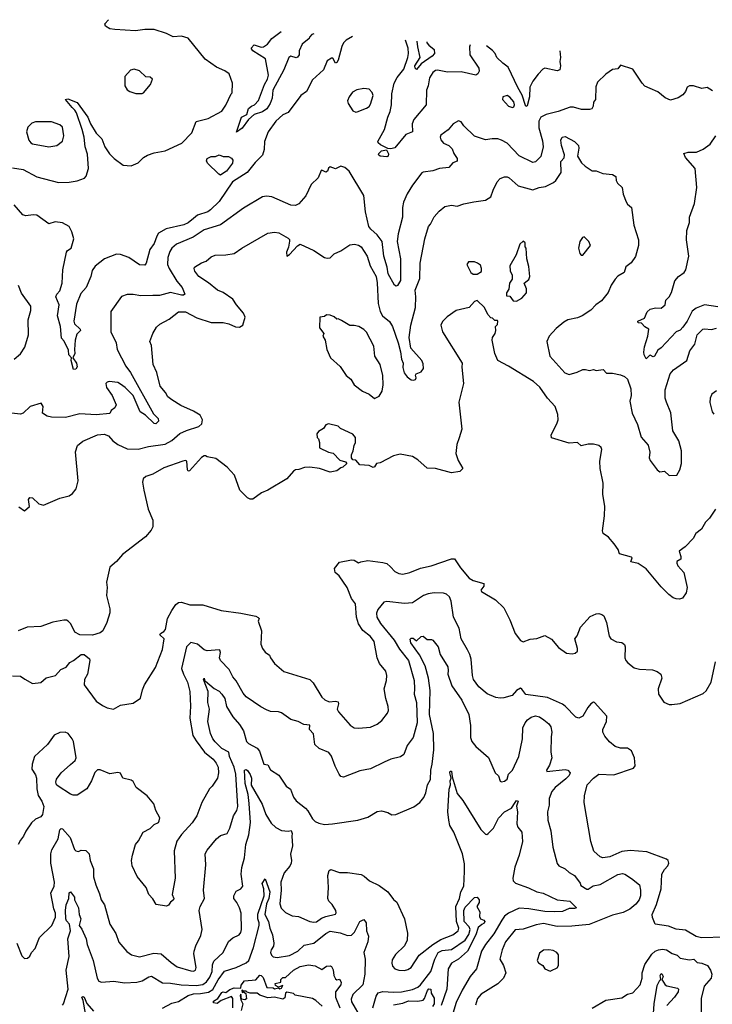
# Model space of a CAD drawing. Extents: x 1268547 to 1425625, y 515768 to 616754.
# Tile 167 of 256: x 1310829 to 1315954, y 606582 to 613865. Entities that reach past the tile are written whole.
import ezdxf

# ---------------------------------------------------------------- set-up
doc = ezdxf.new("R2010")
doc.units = 0

msp = doc.modelspace()

# ---------------------------------------------------------------- linework, layer by layer
at = {"layer": '0CON10XD'}
for points in [[(1310775, 612769.2), (1310855, 612756.7), (1310955, 612703.1), (1311115, 612661.9), (1311195, 612663.3), (1311255, 612674), (1311307.9, 612692.1), (1311322.1, 612707.9), (1311337.5, 612765), (1311330.9, 612870.9), (1311314.6, 612925), (1311307.2, 612997.2), (1311292.4, 613052.4), (1311249.5, 613175), (1311236.9, 613196.9), (1311216.9, 613215), (1311168.8, 613275), (1311185, 613280), (1311255, 613253.3), (1311332.9, 613145), (1311353.1, 613095), (1311393.8, 613025), (1311436.7, 612985), (1311458.8, 612925), (1311492.3, 612872.3), (1311527.7, 612837.7), (1311595, 612788), (1311655, 612784.4), (1311705, 612805.7), (1311744.2, 612845), (1311775, 612863.1), (1311825, 612880), (1311905, 612894.5), (1312028.7, 612951.3), (1312102.1, 613027.9), (1312135, 613111.2), (1312222.5, 613135), (1312325, 613188.8), (1312355, 613233.8), (1312394.4, 613315.6), (1312400, 613325), (1312404.3, 613395), (1312379.2, 613465), (1312347.4, 613487.4), (1312284.6, 613514.6), (1312202.3, 613572.3), (1312075, 613729.4), (1312025, 613743.6), (1311965, 613738.9), (1311915, 613762.9), (1311825, 613792.2), (1311755, 613793.3), (1311685, 613782.5), (1311532.1, 613792.1), (1311495, 613796.7), (1311465, 613817.5), (1311460, 613835), (1311487.3, 613865.2)], [(1313005.2, 613760.3), (1312990, 613755), (1312973, 613737), (1312970, 613725), (1312920, 613685), (1312897.5, 613635), (1312896.7, 613605), (1312885, 613587.5), (1312875, 613583.3), (1312835, 613594.2), (1312820, 613585), (1312782.5, 613495), (1312702.2, 613345), (1312697.1, 613285), (1312682, 613245), (1312657.1, 613205), (1312625, 613182.5), (1312565, 613164), (1312521.9, 613128.1), (1312475, 613062.5), (1312432.5, 613032.5), (1312471.2, 613145), (1312510, 613165), (1312522.6, 613207.4), (1312545, 613225.8), (1312566, 613235), (1312595, 613266.7), (1312640.6, 613385), (1312662.5, 613425), (1312670, 613455), (1312648, 613575), (1312555, 613634.6), (1312541.9, 613655), (1312565, 613679.2), (1312615, 613662), (1312632.5, 613665), (1312662.5, 613685), (1312693.8, 613725), (1312762.8, 613777)], [(1313290.9, 613740.6), (1313245, 613714.5), (1313225, 613694.5), (1313212.4, 613667.6), (1313185.6, 613565), (1313175, 613549.2), (1313165, 613542.5), (1313145, 613581.2), (1313135, 613580.8), (1313105, 613561.5), (1313075.8, 613495), (1312995, 613419.2), (1312952.2, 613335), (1312908.5, 613305), (1312815, 613177.5), (1312775, 613160.4), (1312725, 613115.5), (1312666.6, 613035), (1312641.5, 612965), (1312637.8, 612905), (1312626, 612864), (1312570.9, 612809.1), (1312511.9, 612735), (1312404.4, 612665.6), (1312305, 612519.1), (1312241.3, 612458.7), (1312220, 612445), (1312145, 612418.1), (1312115, 612394.7), (1312075, 612363.1), (1312043.2, 612346.8), (1311913.1, 612316.9), (1311856.9, 612285), (1311843.3, 612265), (1311825, 612208.8), (1311791.2, 612165), (1311765.4, 612064.6), (1311755, 612049.4), (1311715, 612051.9), (1311636.2, 612105), (1311575, 612127.3), (1311545, 612131.5), (1311455.8, 612095), (1311388.3, 612041.7), (1311365, 612008.8), (1311354.7, 611965.3), (1311320, 611885), (1311280.2, 611839.8), (1311248.8, 611761.2), (1311228.9, 611635), (1311235.5, 611615), (1311275.4, 611575), (1311278.5, 611565), (1311251.2, 611538.8), (1311240, 611495), (1311233.6, 611426.4), (1311235.8, 611395), (1311222.5, 611365), (1311249.1, 611325), (1311253.4, 611296.6), (1311245, 611279.2), (1311227, 611277), (1311210.5, 611345), (1311212.5, 611365), (1311193.5, 611385), (1311189.5, 611419.5), (1311157.7, 611487.7), (1311139.5, 611509.5), (1311130.6, 611595), (1311109.2, 611675), (1311121.4, 611755), (1311097.1, 611815), (1311104.2, 611835), (1311125, 611860), (1311142.2, 611915), (1311147.5, 612015), (1311176, 612145), (1311183, 612157), (1311210, 612175), (1311228.8, 612245), (1311216, 612295), (1311194, 612335), (1311145, 612362.2), (1311090.3, 612369.7), (1311045, 612356), (1310955, 612418.2), (1310927.9, 612422.1), (1310875, 612414.5), (1310851.1, 612421.1), (1310787.5, 612495)], [(1314161.5, 613680.4), (1314157.1, 613665), (1314159.4, 613605), (1314227.3, 613507.3), (1314228, 613485), (1314218.8, 613465), (1314204.2, 613455.8), (1314095, 613478.7), (1313995, 613476.2), (1313921.1, 613491.1), (1313905, 613488.5), (1313885, 613475.4), (1313860.4, 613435), (1313851.2, 613375), (1313839.6, 613345), (1313836.9, 613235), (1313745, 613128), (1313732.1, 613095), (1313735.8, 613035), (1313685, 613016.7), (1313605, 612916.2), (1313575, 612910.5), (1313553.2, 612913.2), (1313499, 612939), (1313481.1, 612955), (1313479.4, 612965), (1313528.3, 613051.7), (1313552.9, 613145), (1313571, 613185), (1313579.6, 613235), (1313582.7, 613317.3), (1313600.5, 613395), (1313621.7, 613438.3), (1313671, 613499), (1313701.9, 613585), (1313706.9, 613615), (1313703.8, 613655), (1313682.4, 613713.5)], [(1313841.9, 613702.5), (1313842.5, 613695), (1313855, 613677.8), (1313895.8, 613645), (1313898.1, 613615), (1313881.1, 613595), (1313800.5, 613539.5), (1313765, 613496), (1313755, 613506.2), (1313753.7, 613525), (1313791.9, 613585), (1313774.8, 613665), (1313770.9, 613707.4)], [(1314824.4, 613634.6), (1314830, 613585), (1314824.3, 613555), (1314830.6, 613525), (1314825.7, 613494.3), (1314805, 613488), (1314714.1, 613505.9), (1314700.5, 613499.5), (1314665, 613461.2), (1314625, 613410.8), (1314603.2, 613365), (1314602, 613295), (1314585, 613227.5), (1314575, 613224.2), (1314571.1, 613231.1), (1314547.1, 613307.1), (1314514.5, 613364.5), (1314444.3, 613514.3), (1314403.2, 613543.2), (1314360, 613585), (1314346.7, 613615), (1314327.7, 613637.7), (1314283.9, 613671.9)], [(1315955, 613340), (1315915, 613362.5), (1315875, 613356.7), (1315815, 613376.7), (1315785, 613376), (1315766.7, 613365), (1315756.1, 613333.9), (1315735, 613310), (1315701.7, 613288.3), (1315645, 613270.8), (1315605, 613287.5), (1315551.2, 613331.2), (1315495, 613356), (1315455, 613374), (1315434.5, 613394.5), (1315365, 613498.8), (1315275, 613530), (1315255, 613502.5), (1315215, 613496.7), (1315165, 613463.3), (1315105, 613402.5), (1315092.7, 613367.3), (1315088.6, 613275), (1315075.7, 613254.3), (1315072.2, 613225), (1315063.1, 613206.9), (1315045, 613200.6), (1314985, 613201.1), (1314927.2, 613217.2), (1314901.7, 613218.3), (1314813.3, 613185), (1314725, 613163.8), (1314685, 613143.1), (1314670, 613115), (1314669.1, 613065), (1314698.1, 612968.1), (1314701.4, 612925), (1314686, 612854), (1314645, 612814.2), (1314625, 612810), (1314525, 612859.2), (1314435, 612951.4), (1314394.2, 612975), (1314366.4, 612983.6), (1314325, 612984.4), (1314275, 612976.7), (1314195, 613004), (1314115, 613081.2), (1314095, 613110), (1314075, 613117.5), (1314036.7, 613095), (1313998.7, 613051.3), (1313945, 613010), (1313939.1, 612995), (1313945.4, 612975.4), (1313965, 612950.8), (1314003.6, 612933.6), (1314029.2, 612909.2), (1314040.9, 612875), (1314065, 612837.5), (1314065, 612818.8), (1314035, 612806.2), (1314005, 612772.9), (1313935.8, 612764.2), (1313885, 612746), (1313815, 612738), (1313805, 612732), (1313735, 612642.2), (1313695, 612578.1), (1313668.7, 612515), (1313661.9, 612475), (1313661.3, 612405), (1313628.3, 612281.7), (1313620.8, 612225), (1313647, 612097), (1313647.3, 611935), (1313625, 611899.4), (1313614.4, 611894.4), (1313601.3, 611901.3), (1313554.6, 611985), (1313547.5, 612035), (1313522.9, 612115), (1313511.9, 612225), (1313475, 612274.7), (1313426.2, 612315), (1313411.8, 612335), (1313386.7, 612445), (1313374.5, 612565), (1313265.7, 612745), (1313235, 612771.4), (1313205, 612780.8), (1313165, 612762.5), (1313125, 612776.2), (1313113.9, 612766.1), (1313106.7, 612745), (1313095, 612737.5), (1313065, 612752.5), (1313060.7, 612749.3), (1313036.2, 612695), (1312985, 612646.2), (1312945, 612562), (1312895, 612504.2), (1312868.7, 612491.3), (1312835, 612492.2), (1312695, 612555.6), (1312655, 612560.6), (1312625.5, 612554.5), (1312485, 612472), (1312315, 612348.2), (1312195, 612310.7), (1312113.2, 612256.8), (1311988.5, 612205), (1311953.9, 612176.1), (1311939, 612151), (1311924.7, 612105), (1311923.6, 612055), (1311934.2, 612025), (1311992.2, 611932.2), (1312031.3, 611885), (1312050.6, 611835), (1312041.8, 611828.2), (1312025, 611827.6), (1311945, 611846), (1311864, 611826), (1311815, 611824.6), (1311725, 611823.1), (1311667.7, 611832.3), (1311625, 611831.9), (1311583.1, 611816.9), (1311503.1, 611706.9), (1311504.4, 611555), (1311542.2, 611475), (1311551.1, 611425), (1311615, 611302.5), (1311650, 611255), (1311819.1, 610949.1), (1311852.5, 610915), (1311856, 610895), (1311836.2, 610875), (1311825, 610877.1), (1311759.1, 610939.1), (1311720, 610965), (1311668.1, 611085), (1311609.2, 611145), (1311575, 611170), (1311555, 611180.4), (1311491.7, 611188.3), (1311476.7, 611185), (1311465.8, 611174.2), (1311471.9, 611145), (1311514.4, 611085), (1311542.5, 611015), (1311533.8, 610995), (1311506.2, 610975), (1311495, 610952.5), (1311395, 610942.6), (1311275, 610948.9), (1311167.5, 610922.5), (1311064.4, 610924.4), (1311031.8, 610931.8), (1310997.8, 610955), (1311003.8, 611005), (1310987.7, 611027.7), (1310905.8, 611005), (1310855.5, 610955), (1310835, 610948.1), (1310745, 610957.1)], [(1311735, 613318.8), (1311745, 613323.8), (1311796.2, 613385), (1311812.5, 613425), (1311795, 613438.8), (1311762.7, 613442.7), (1311715, 613486.7), (1311675, 613498.8), (1311649.3, 613490.7), (1311606.7, 613445), (1311606.7, 613375), (1311625, 613347.5), (1311645, 613333.3), (1311689.3, 613319.3), (1311735, 613318.8)], [(1313315, 613181.2), (1313325, 613183.8), (1313395, 613210), (1313415, 613224), (1313425, 613241.2), (1313444.4, 613305), (1313437.4, 613327.4), (1313415, 613351.4), (1313375.7, 613355.7), (1313322.6, 613347.4), (1313292, 613328), (1313265.7, 613295), (1313254.3, 613265), (1313259.2, 613245), (1313295, 613190), (1313315, 613181.2)], [(1314474.1, 613215.9), (1314485, 613221.2), (1314489.1, 613235), (1314485, 613257.5), (1314455, 613292.9), (1314435, 613304.3), (1314403.8, 613295), (1314400.8, 613275), (1314445, 613225.8), (1314474.1, 613215.9)], [(1311045, 612924), (1311105, 612934), (1311145, 612966.7), (1311155.6, 613005), (1311145, 613069.2), (1311125, 613087.5), (1311065, 613110.6), (1310945, 613109.2), (1310919.7, 613100.3), (1310890.3, 613069.7), (1310880, 613035), (1310896.2, 612975), (1310911.2, 612955), (1310925, 612948), (1311045, 612924)], [(1310821.7, 610261.7), (1310865, 610232.5), (1310902.5, 610265), (1310893.8, 610315), (1310905, 610330), (1310925, 610328), (1310970, 610285), (1311005, 610274), (1311125, 610325.8), (1311195, 610344.2), (1311219.7, 610360.3), (1311248, 610395), (1311261.1, 610455), (1311242.6, 610667.4), (1311257.5, 610715), (1311295, 610746.7), (1311405, 610793.1), (1311455, 610798.9), (1311485, 610786.5), (1311519.4, 610749.4), (1311555, 610722.7), (1311625, 610690), (1311705, 610687.5), (1311781.8, 610708.2), (1311905, 610724.6), (1311955, 610752.7), (1312015, 610803.3), (1312063.9, 610826.1), (1312155, 610855.6), (1312176.2, 610875), (1312181.1, 610905), (1312165, 610938.8), (1312115, 610970.4), (1312020.1, 611010.1), (1311955, 611052.2), (1311925.3, 611075.3), (1311907.7, 611107.7), (1311867.8, 611155), (1311843.5, 611255), (1311817.5, 611315), (1311804.2, 611455), (1311790.8, 611485), (1311813.8, 611545), (1311840.3, 611589.7), (1311865, 611612.9), (1311935, 611650.6), (1312005, 611704.4), (1312055, 611704.4), (1312140.2, 611660.2), (1312245, 611624.5), (1312335.5, 611624.5), (1312376, 611616), (1312425, 611592.2), (1312455, 611590.8), (1312479.2, 611605), (1312498.1, 611665), (1312484.2, 611695), (1312432.5, 611755), (1312405, 611798.8), (1312335, 611848), (1312293.3, 611865), (1312225, 611919.2), (1312153.3, 611965), (1312124.2, 612004.2), (1312118.8, 612025), (1312123.3, 612035), (1312175, 612067.8), (1312209.9, 612080.1), (1312245, 612110), (1312275, 612124.5), (1312354.1, 612125.9), (1312415, 612135.8), (1312473.8, 612176.2), (1312665, 612285.7), (1312715, 612292.9), (1312747.4, 612287.4), (1312815, 612250), (1312825, 612238.8), (1312826.5, 612226.5), (1312817.9, 612182.1), (1312802.8, 612145), (1312805, 612116.2), (1312825, 612127.8), (1312885, 612193.3), (1312905, 612204.3), (1313005, 612158.8), (1313085, 612106.7), (1313105, 612100), (1313126.1, 612103.9), (1313155, 612132.5), (1313205, 612156.2), (1313271.2, 612198.8), (1313306.4, 612203.6), (1313335, 612198), (1313356, 612185), (1313400.6, 612115), (1313421.2, 612045), (1313467.4, 611965), (1313475, 611917.5), (1313482.3, 611765), (1313496.1, 611706.1), (1313512.7, 611675), (1313565, 611632.3), (1313586.2, 611596.2), (1313628.9, 611475), (1313647.4, 611407.4), (1313652.9, 611355), (1313666, 611325), (1313662.7, 611292.7), (1313673.2, 611253.2), (1313695, 611222.5), (1313725, 611200), (1313745, 611197.5), (1313756.4, 611203.6), (1313762.5, 611215), (1313757.5, 611235), (1313762.5, 611245), (1313800.7, 611259.3), (1313816.2, 611285), (1313815, 611320), (1313805, 611343.3), (1313723.1, 611435), (1313711.1, 611515), (1313723.4, 611606.6), (1313758, 611735), (1313761.1, 611815), (1313755.8, 611864.2), (1313790.5, 611949.5), (1313792.7, 612065), (1313826.5, 612245), (1313854.4, 612335.6), (1313868.3, 612351.7), (1313895, 612406.7), (1313931.7, 612448.3), (1313975, 612482.5), (1314025, 612493.3), (1314065, 612486.2), (1314115, 612503.3), (1314188, 612518), (1314275, 612531.4), (1314315, 612553.8), (1314332, 612605), (1314362.5, 612665), (1314385, 612691.2), (1314415, 612703.8), (1314435, 612703.8), (1314450, 612695), (1314516.9, 612636.9), (1314625, 612607.1), (1314672.5, 612625), (1314718.3, 612631.7), (1314778.3, 612661.7), (1314795, 612675.7), (1314835.6, 612735), (1314833.3, 612815), (1314857.5, 612842.5), (1314860.6, 612865), (1314836.9, 612935), (1314832.5, 612975), (1314843.8, 612995), (1314865, 613002), (1314935, 612964.3), (1314964.2, 612935), (1314967.1, 612915), (1314956.2, 612855), (1314985.5, 612805.5), (1315011.7, 612781.7), (1315065, 612747.5), (1315095, 612746.2), (1315143, 612727), (1315215, 612720), (1315240, 612705), (1315243.3, 612675), (1315252.5, 612655), (1315287.5, 612625), (1315293.3, 612575), (1315316.7, 612516.7), (1315325, 612500), (1315356.7, 612476.7), (1315372.5, 612345), (1315407.3, 612237.3), (1315408, 612195), (1315385, 612112.5), (1315353.9, 612066.1), (1315315, 612036.7), (1315301.2, 611995), (1315255, 611969.2), (1315233.7, 611946.3), (1315205, 611901.2), (1315182.1, 611847.9), (1315133.3, 611785), (1315091.2, 611755), (1315055, 611716.7), (1314991.2, 611675), (1314955, 611660), (1314885, 611644.4), (1314855, 611627.3), (1314798.6, 611581.4), (1314747.5, 611525), (1314728.6, 611485), (1314752.2, 611375), (1314862.1, 611252.1), (1314895, 611240.6), (1314952.7, 611257.3), (1314995, 611277.5), (1315015, 611278.8), (1315045, 611270.8), (1315075, 611278), (1315095, 611271.2), (1315145, 611276.7), (1315170.5, 611250.5), (1315215, 611251.2), (1315275, 611239.2), (1315305, 611225.7), (1315325, 611206), (1315350, 611135), (1315353.1, 611085), (1315344.5, 611044.5), (1315361.5, 610955), (1315399.9, 610869.9), (1315427.6, 610777.6), (1315478.7, 610718.7), (1315491.9, 610665), (1315487.5, 610625), (1315494.6, 610604.6), (1315545.7, 610535.7), (1315565, 610520), (1315600, 610525), (1315635, 610493.8), (1315690, 610495), (1315713.9, 610536.1), (1315726.8, 610583.2), (1315725.7, 610675), (1315705, 610750), (1315662.2, 610825), (1315646.3, 610956.3), (1315614, 611036)], [(1315995, 611741.4), (1315895, 611755.9), (1315835, 611730.9), (1315805, 611708.9), (1315767.8, 611635), (1315735, 611590), (1315715, 611569.2), (1315685, 611555.7), (1315575, 611438.6), (1315550.3, 611419.7), (1315525, 611376.2), (1315515, 611371.2), (1315495, 611384), (1315487.7, 611382.3), (1315465, 611357.5), (1315450, 611385), (1315446.7, 611405), (1315452.5, 611445), (1315475.5, 611524.5), (1315483.3, 611575), (1315454.1, 611594.1), (1315430.7, 611620.7), (1315405, 611622.5), (1315403.3, 611635), (1315451.7, 611658.3), (1315472, 611705), (1315495, 611724.2), (1315533, 611733), (1315575, 611731.9), (1315603.8, 611755), (1315608.8, 611791.2), (1315635, 611815.8), (1315652.7, 611847.2), (1315677.4, 611932.6), (1315704.3, 611965.7), (1315744.5, 611995), (1315757.2, 612015), (1315779.3, 612115), (1315763.4, 612236.6), (1315764.4, 612305), (1315784.2, 612365), (1315786, 612405), (1315822.9, 612505), (1315838.9, 612625), (1315827.5, 612765), (1315755.7, 612845), (1315743.8, 612875), (1315774.5, 612885.5), (1315835.5, 612884.5), (1315885, 612907.8), (1315937.5, 612945), (1315979.4, 613005)], [(1313545, 612850.6), (1313495, 612855.7), (1313484.5, 612864.5), (1313486.5, 612875), (1313505, 612895.9), (1313542.1, 612902.1), (1313557.4, 612872.6), (1313554.4, 612855.6), (1313545, 612850.6)], [(1312315, 612716.2), (1312301.7, 612721.7), (1312217.5, 612805), (1312211.2, 612821.2), (1312215, 612837.5), (1312245, 612854.4), (1312277.2, 612852.8), (1312305, 612865.5), (1312335, 612853.8), (1312375, 612852), (1312395, 612841.8), (1312407, 612825), (1312404.6, 612805), (1312360, 612745), (1312325, 612721.9), (1312315, 612716.2)], [(1314995, 612122.5), (1315051.2, 612195), (1315040, 612225), (1315005, 612260), (1314992, 612255), (1314974.4, 612225.6), (1314964, 612175), (1314972.5, 612135), (1314983.9, 612123.9), (1314995, 612122.5)], [(1314505, 611783.3), (1314543.3, 611805), (1314578, 611845), (1314578, 611875), (1314562.5, 611915), (1314597.3, 611942.7), (1314604, 611965), (1314595, 612040), (1314581.2, 612095), (1314577.5, 612175), (1314570, 612185), (1314570, 612215), (1314555, 612227.5), (1314530, 612205), (1314502, 612125), (1314456, 612045), (1314457.7, 612007.7), (1314473.3, 611975), (1314472.5, 611945), (1314452.5, 611915), (1314447, 611873), (1314430, 611845), (1314431.7, 611821.7), (1314455, 611820), (1314480, 611785), (1314505, 611783.3)], [(1314215, 611982.5), (1314246.4, 612003.6), (1314246.7, 612025), (1314238.3, 612048.3), (1314217.5, 612065), (1314195, 612073.3), (1314150, 612075), (1314137.5, 612055), (1314167.5, 611995), (1314183.6, 611983.6), (1314215, 611982.5)], [(1310789.2, 611355), (1310836, 611394), (1310867.4, 611442.6), (1310893.5, 611535), (1310891.8, 611645), (1310912.2, 611715), (1310911.4, 611745), (1310843.4, 611843.4), (1310819.5, 611899.5)], [(1314446.7, 611303.3), (1314366.7, 611345), (1314345.7, 611395.7), (1314324, 611495), (1314326.7, 611513.3), (1314346.7, 611545), (1314352.5, 611565), (1314350, 611595), (1314365, 611610), (1314367.5, 611635), (1314365, 611640), (1314345, 611640), (1314328.3, 611658.3), (1314315, 611660), (1314293.3, 611685), (1314267.5, 611735), (1314215, 611787.5), (1314195, 611780), (1314154, 611736), (1314058.8, 611715), (1313991.7, 611668.3), (1313957.8, 611632.2), (1313945.7, 611605), (1313957.1, 611555), (1314102.5, 611325), (1314100, 611295), (1314112.5, 611175), (1314079.2, 611035), (1314100.6, 610835), (1314081.7, 610771.7), (1314063.9, 610723.9), (1314056.1, 610656.1), (1314072.5, 610605), (1314107.5, 610545), (1314086.4, 610523.6), (1314025, 610513.3), (1313906.4, 610546.4), (1313845, 610548.8), (1313775, 610608.8), (1313735, 610633.8), (1313645, 610652), (1313595, 610640), (1313495, 610588), (1313468.8, 610581.2), (1313455, 610557.5), (1313445, 610553.8), (1313415, 610566.7), (1313345, 610572.5), (1313315, 610607.5), (1313295, 610610), (1313283, 610623), (1313283, 610647), (1313297.5, 610675), (1313303.3, 610715), (1313313, 610737), (1313312.5, 610775), (1313295, 610800), (1313201.7, 610841.7), (1313185, 610857.5), (1313115, 610876.7), (1313095, 610867.5), (1313077.7, 610842.3), (1313040.7, 610819.3), (1313028.3, 610801.7), (1313030, 610775), (1313040, 610765), (1313046.4, 610736.4), (1313048.3, 610698.3), (1313115, 610666.7), (1313148.3, 610658.3), (1313197, 610607), (1313240, 610595), (1313248.3, 610581.7), (1313220, 610555), (1313205, 610550), (1313175, 610527.5), (1313125, 610517.5), (1313046.1, 610546.1), (1312975, 610556), (1312937, 610553), (1312895, 610537.5), (1312870, 610535), (1312854.1, 610525.9), (1312805, 610468.8), (1312665, 610383.8), (1312617.5, 610365), (1312555, 610317.5), (1312535, 610317.5), (1312515, 610327.5), (1312457.5, 610385), (1312418.8, 610495), (1312365, 610556.2), (1312279.1, 610619.1), (1312215, 610631.2), (1312205, 610638), (1312195, 610638.6), (1312175, 610625.6), (1312085, 610529.2), (1312075, 610526.7), (1312070.8, 610535), (1312065, 610600), (1312055, 610604.2), (1312035, 610600), (1311895, 610549.2), (1311815, 610503.3), (1311762.5, 610485), (1311741.7, 610468.3), (1311738.8, 610445), (1311746.7, 610385), (1311780, 610245), (1311813, 610163), (1311813.3, 610115), (1311800.7, 610089.3), (1311760, 610040), (1311590.5, 609909.5), (1311545, 609857.5), (1311496.7, 609815), (1311472.5, 609705), (1311476.7, 609665), (1311472.5, 609605), (1311496.4, 609506.4), (1311496.4, 609476.4), (1311473.8, 609405), (1311445, 609343.3), (1311425, 609328.8), (1311367.3, 609312.7), (1311275, 609315.8), (1311236.7, 609335), (1311206.2, 609396.2), (1311187.5, 609415), (1311175, 609422.5), (1311155, 609422.5), (1311075, 609408.8), (1310985, 609375.8), (1310885, 609371.2), (1310816.7, 609345)], [(1313455, 611064), (1313489.5, 611080.5), (1313511.7, 611118.3), (1313519.2, 611165), (1313516.4, 611233.6), (1313495.3, 611315.3), (1313455.8, 611375), (1313449.5, 611449.5), (1313394.1, 611554.1), (1313375, 611573.3), (1313337.5, 611595), (1313305, 611603.8), (1313272.7, 611602.7), (1313210.7, 611640.7), (1313185, 611652.5), (1313175, 611650), (1313156.1, 611666.1), (1313125, 611680), (1313098.3, 611681.7), (1313085, 611670), (1313050, 611665), (1313047.5, 611585), (1313080, 611545), (1313072.5, 611525), (1313090, 611495), (1313102, 611425), (1313128.8, 611365), (1313199.1, 611299.1), (1313245, 611233.3), (1313280, 611205), (1313303.3, 611163.3), (1313365, 611118), (1313415, 611096.2), (1313455, 611064)], [(1315614, 611036), (1315603.6, 611065), (1315604, 611126), (1315642.9, 611245), (1315665.7, 611275), (1315765.7, 611345), (1315786.9, 611415), (1315823.1, 611465), (1315842, 611535), (1315884, 611575), (1315895, 611578.9), (1315947.1, 611572.9), (1315985, 611583.8)], [(1315977.5, 610245), (1315933, 610177), (1315902.9, 610147.1), (1315873, 610097), (1315832.5, 610065), (1315813, 610027), (1315752.5, 609965), (1315707.5, 609935), (1315720, 609895), (1315720, 609875), (1315691.7, 609858.3), (1315690, 609845), (1315697.5, 609825), (1315743.3, 609775), (1315768.8, 609665), (1315760, 609625), (1315733, 609587), (1315711.7, 609578.3), (1315685, 609580), (1315665, 609587.5), (1315632.7, 609612.7), (1315575, 609670), (1315465, 609802.5), (1315405, 609842.5), (1315350, 609855), (1315360, 609885), (1315355, 609890), (1315267.5, 609915), (1315256.1, 609946.1), (1315227.7, 609987.7), (1315185, 610036.7), (1315146.7, 610065), (1315140.8, 610085), (1315155.8, 610195), (1315158.6, 610265), (1315144, 610355), (1315145.9, 610435.9), (1315124, 610545), (1315121.2, 610598.8), (1315135.6, 610685), (1315130.9, 610700.9), (1315114.3, 610714.3), (1315074.2, 610724.2), (1315035, 610724.3), (1314983, 610713), (1314956.5, 610736.5), (1314893.4, 610733.4), (1314765, 610772.5), (1314762, 610795), (1314804.4, 610875), (1314812.5, 610905), (1314811.1, 610945), (1314790.8, 611005), (1314734.3, 611065), (1314676.4, 611146.4), (1314629.5, 611189.5), (1314446.7, 611303.3)], [(1315985, 611120), (1315951.2, 611095), (1315938.8, 611065), (1315936.4, 611033.6), (1315953.3, 610965), (1315965, 610947.5)], [(1313335, 608624), (1313425, 608632.5), (1313475, 608654.2), (1313507.6, 608682.4), (1313551.2, 608735), (1313558, 608755), (1313555.8, 608785), (1313537.5, 608845), (1313526.2, 608915), (1313542.7, 608977.3), (1313545.8, 609015), (1313537.5, 609045), (1313491.9, 609101.9), (1313473.9, 609143.9), (1313451.5, 609265), (1313425, 609302.9), (1313367.6, 609347.6), (1313335.4, 609395.4), (1313321.1, 609445), (1313312.9, 609545), (1313284.1, 609584.1), (1313252, 609665), (1313191.7, 609751.7), (1313162.5, 609775), (1313157.5, 609805), (1313195, 609852.5), (1313285, 609870), (1313305, 609866.2), (1313335, 609847.5), (1313353.9, 609856.1), (1313405.9, 609864.1), (1313515, 609851.1), (1313545, 609841.4), (1313571.7, 609818.3), (1313605, 609783.8), (1313635, 609768), (1313665, 609764.2), (1313715, 609775.7), (1313795, 609808.6), (1313874.2, 609824.2), (1314025, 609876), (1314045, 609876.7), (1314089.7, 609809.7), (1314154, 609735), (1314185, 609717.9), (1314263.3, 609695), (1314262.5, 609675), (1314241.2, 609645), (1314246.2, 609635), (1314348.8, 609575), (1314411.2, 609515), (1314455.9, 609425.9), (1314493.8, 609325), (1314535, 609272.5), (1314555, 609262.5), (1314605, 609283.3), (1314655, 609288.8), (1314715, 609308.8), (1314765, 609282.5), (1314815, 609220), (1314875, 609178.8), (1314916.1, 609173.9), (1314939.5, 609180.5), (1314955.7, 609194.3), (1314955.6, 609215), (1314936.7, 609285), (1314953.6, 609306.4), (1314979.3, 609370.7), (1315049.3, 609450.7), (1315095, 609470), (1315115, 609472.5), (1315136.1, 609466.1), (1315150, 609455), (1315171.2, 609405), (1315191.2, 609305), (1315203.3, 609285), (1315245, 609263.8), (1315285, 609257.5), (1315303.6, 609243.6), (1315308.8, 609225), (1315306.2, 609145), (1315313.3, 609125), (1315328.3, 609108.3), (1315375, 609070), (1315415, 609061.2), (1315510, 609055), (1315545, 609043.3), (1315572.5, 609025), (1315580, 608995), (1315552.5, 608915), (1315556.7, 608875), (1315595, 608817.5), (1315635, 608800), (1315655, 608798.8), (1315715, 608806.7), (1315885, 608880), (1315908.8, 608901.2), (1315946, 608965), (1315977.5, 609115)], [(1316042.7, 607077.3), (1315873.8, 607073.8), (1315835, 607084.5), (1315755, 607130.6), (1315685, 607137.5), (1315628.7, 607158.7), (1315531.2, 607175), (1315510, 607225), (1315507.5, 607245), (1315540.3, 607319.7), (1315575.6, 607435.6), (1315579.4, 607545), (1315600, 607580), (1315623.8, 607605), (1315631.2, 607625), (1315626.2, 607645), (1315615.5, 607655.5), (1315470.3, 607710.3), (1315345, 607719.2), (1315285, 607712.9), (1315195, 607673.1), (1315144.4, 607664.4), (1315125, 607672), (1315077.5, 607715), (1315055.6, 607785), (1315005.6, 608075), (1315007.1, 608122.9), (1315027.1, 608205), (1315074.2, 608255), (1315115, 608283.1), (1315225, 608280), (1315371.7, 608328.3), (1315382, 608345), (1315377.8, 608405), (1315355, 608455.8), (1315325, 608476.2), (1315275, 608476.2), (1315235, 608490), (1315192.4, 608522.4), (1315158, 608565), (1315144, 608595), (1315144.2, 608615), (1315171.9, 608675), (1315173.1, 608713.1), (1315082.5, 608815), (1315075, 608817.1), (1315055, 608804.3), (1315032.3, 608777.7), (1314995, 608714), (1314965, 608699.2), (1314943.8, 608705), (1314865, 608787.5), (1314845, 608801.4), (1314735, 608850.8), (1314575, 608874.4), (1314545, 608914), (1314535, 608919.2), (1314505, 608902.9), (1314473.7, 608866.3), (1314411.4, 608848.6), (1314385, 608845.8), (1314352.1, 608852.1), (1314287.9, 608877.9), (1314225, 608930), (1314187.1, 608985), (1314179.4, 609015), (1314170, 609135), (1314158.6, 609168.6), (1314143.3, 609205), (1314094.5, 609285), (1314080, 609365), (1314039.5, 609445), (1314022.2, 609565), (1314008.1, 609595), (1313987.5, 609615), (1313965, 609622.9), (1313895, 609625.7), (1313851.8, 609618.2), (1313817.5, 609605), (1313735, 609550.4), (1313675, 609547.5), (1313545, 609560.5), (1313524, 609556), (1313478, 609502), (1313469.7, 609475), (1313472.2, 609445), (1313497.6, 609397.6), (1313600.3, 609275), (1313638.9, 609208.9), (1313706.7, 609125), (1313747.4, 608977.4), (1313749.3, 608915), (1313747, 608877), (1313765.2, 608815.2), (1313769.6, 608665), (1313740.6, 608555), (1313695, 608496.7), (1313670.5, 608429.5), (1313646.4, 608413.6), (1313575.5, 608394.5), (1313525, 608373.1), (1313425, 608322.5), (1313345, 608308), (1313225, 608261.2), (1313205, 608266.7), (1313193, 608283), (1313162.4, 608342.4), (1313135, 608416.2), (1313115.7, 608445), (1313044.6, 608474.6), (1313013.8, 608503.8), (1313002.7, 608582.7), (1312974.4, 608614.4), (1312975.6, 608645.6), (1312932.2, 608652.2), (1312890, 608675), (1312835, 608689.2), (1312765, 608738.6), (1312745, 608745.5), (1312685, 608748.9), (1312655, 608760.6), (1312612.6, 608782.6), (1312505, 608856.9), (1312483.6, 608883.6), (1312431.5, 608975), (1312405.5, 609005), (1312377.7, 609057.7), (1312314.4, 609125), (1312306.5, 609145), (1312315.3, 609185), (1312310.4, 609200.4), (1312304.5, 609204.5), (1312215, 609195.5), (1312195, 609203.6), (1312145.7, 609245.7), (1312095, 609257.1), (1312062.1, 609225), (1312027.3, 609065), (1312040.3, 609025), (1312070.8, 608965), (1312086.8, 608895), (1312094, 608786), (1312087.8, 608697.8), (1312109.3, 608569.3), (1312135, 608530.8), (1312197.6, 608447.6), (1312259.4, 608395), (1312283.1, 608365), (1312296.7, 608335), (1312299.4, 608295), (1312292.5, 608255), (1312254.2, 608195), (1312234.5, 608175.5), (1312177.8, 608075), (1312139.4, 607975), (1312105.3, 607924.7), (1312025, 607838), (1311991.7, 607788.3), (1311972.4, 607717.6), (1311978.9, 607515), (1311956, 607395), (1311968.8, 607365), (1311965.9, 607354.1), (1311945, 607337.5), (1311930, 607315), (1311915, 607308), (1311839.3, 607319.3), (1311815, 607362.5), (1311783.3, 607395), (1311763.8, 607445), (1311697.8, 607527.8), (1311660.8, 607605), (1311657.5, 607645), (1311664.4, 607685.6), (1311686.1, 607763.9), (1311708.8, 607791.2), (1311743.3, 607855), (1311795, 607882.5), (1311825, 607912.5), (1311855, 607927.5), (1311861.7, 607938.3), (1311865, 607960), (1311836.1, 608016.1), (1311822.5, 608065), (1311772, 608125), (1311691.2, 608185), (1311669.3, 608229.3), (1311655, 608240), (1311592.5, 608255), (1311575, 608292.5), (1311555, 608296.2), (1311495, 608286.7), (1311425, 608316.9), (1311404.5, 608315.5), (1311384.5, 608295.5), (1311360.8, 608235), (1311325, 608176), (1311255, 608130), (1311225, 608128.8), (1311205, 608137.1), (1311112.5, 608195), (1311101.4, 608205), (1311096.7, 608225), (1311102.4, 608247.6), (1311136.9, 608295), (1311205.5, 608354.5), (1311240, 608385), (1311245.8, 608405), (1311227.1, 608525), (1311218, 608545), (1311186.7, 608585), (1311165, 608593.8), (1311125, 608592.5), (1311085, 608572), (1311035.3, 608504.7), (1310937.5, 608415), (1310921.1, 608358.9), (1310920, 608320), (1310945, 608280), (1310952.9, 608255), (1310955.3, 608175), (1310965.8, 608125.8), (1310992.1, 608085), (1311007.1, 608045), (1310997.5, 607985), (1310985, 607967.5), (1310945, 607950.8), (1310915.8, 607925), (1310875, 607863.8), (1310858, 607825), (1310833.8, 607795), (1310818.8, 607765)], [(1310775, 609011.2), (1310835, 609010), (1310865.9, 608985.9), (1310924.4, 608954.4), (1310985, 608962), (1311025, 608997.5), (1311095, 609013.3), (1311132.7, 609057.3), (1311173.9, 609076.1), (1311199.3, 609110.7), (1311226.1, 609123.9), (1311285, 609170), (1311305, 609170), (1311345, 609137.5), (1311348.8, 609125), (1311331.2, 609025), (1311309.6, 608985), (1311305.6, 608945.6), (1311394.6, 608824.6), (1311441.4, 608791.4), (1311475.9, 608774.1), (1311523.9, 608766.1), (1311576.1, 608793.9), (1311669.5, 608810.5), (1311723.6, 608846.4), (1311738.8, 608908.8), (1311752.5, 608945), (1311835, 609073.8), (1311885, 609207.5), (1311897.5, 609285), (1311866.7, 609315), (1311871.2, 609325), (1311895, 609338.6), (1311908.9, 609355), (1311922, 609435), (1311954, 609495), (1311985, 609540), (1312005, 609553.3), (1312025, 609556.7), (1312087, 609537), (1312185, 609536.2), (1312320, 609495), (1312465, 609475.8), (1312575, 609452.5), (1312593, 609443), (1312600, 609435), (1312593.3, 609415), (1312618, 609345), (1312614.2, 609245), (1312625, 609213.3), (1312645, 609186.2), (1312676.7, 609165), (1312683.8, 609145), (1312715, 609103.3), (1312784.4, 609044.4), (1312975, 608984), (1313000.3, 608960.3), (1313064.2, 608855), (1313086, 608835), (1313118.7, 608818.7), (1313165, 608823.5), (1313185, 608818.6), (1313188.5, 608805), (1313178.1, 608765), (1313187.5, 608745), (1313275, 608646.7), (1313305, 608626.2), (1313335, 608624)], [(1310808.8, 607035), (1310845, 606940), (1310865, 606920), (1310887, 606923), (1310903, 606937), (1310917.5, 606965), (1310943.3, 606995), (1310976.7, 607075), (1311066.9, 607165), (1311093.4, 607226.6), (1311093.5, 607255), (1311082.2, 607287.8), (1311060, 607405), (1311084.5, 607455), (1311087.5, 607485), (1311060.4, 607625), (1311059.2, 607695), (1311066.5, 607725), (1311113.1, 607806.9), (1311126.6, 607873.4), (1311135, 607883.1), (1311145, 607880), (1311201.4, 607815), (1311235, 607727.5), (1311245, 607716.7), (1311265, 607713.3), (1311285, 607721.2), (1311319.3, 607719.3), (1311342, 607695), (1311350.8, 607645), (1311375.6, 607585), (1311375.7, 607525), (1311391.9, 607465), (1311420, 607400), (1311431.1, 607355), (1311456.7, 607316.7), (1311497.1, 607175), (1311540.6, 607105), (1311562.2, 607042.2), (1311621.8, 606971.8), (1311657.3, 606947.3), (1311715, 606933.8), (1311820.6, 606959.4), (1311875, 606955.7), (1311950.1, 606890.1), (1311995, 606860), (1312095, 606829.1), (1312115, 606827.8), (1312128.6, 606835), (1312134.4, 606855), (1312118.5, 606955), (1312120.5, 606975), (1312131.1, 607015), (1312169.6, 607090.4), (1312178.8, 607135), (1312157.1, 607275), (1312164.4, 607305), (1312195.7, 607365), (1312189.1, 607425), (1312206.2, 607613.8), (1312201.5, 607695), (1312215, 607721.4), (1312285.6, 607805), (1312315, 607830.5), (1312363.6, 607846.4), (1312385, 607883.8), (1312411.1, 607975), (1312435, 608016), (1312443.9, 608046.1), (1312427.7, 608285), (1312414.9, 608334.9), (1312380.3, 608415), (1312377.3, 608447.3), (1312325.6, 608475), (1312275, 608523.2), (1312258.6, 608545), (1312241.8, 608585), (1312220.7, 608675), (1312234.6, 608765.4), (1312222.2, 608815), (1312224.6, 608895.4), (1312190, 608985), (1312195, 608993.3), (1312200, 608970), (1312205, 608973.3), (1312267.4, 608917.4), (1312305, 608897.5), (1312325, 608876.9), (1312348, 608845), (1312358.5, 608785), (1312405, 608708.9), (1312455, 608652.5), (1312484.4, 608605), (1312508.1, 608525), (1312521.6, 608511.6), (1312585, 608476.9), (1312604.2, 608455), (1312635, 608358.8), (1312665, 608353.3), (1312685, 608316.7), (1312745.9, 608275.9), (1312800, 608195), (1312833, 608173), (1312854, 608115), (1312875, 608086.2), (1312943.1, 608033.1), (1312961.9, 608011.9), (1312995, 607953.8), (1313015, 607933.8), (1313041.2, 607921.2), (1313085, 607912.9), (1313144.2, 607915.8), (1313330, 607945), (1313405, 607966.2), (1313475, 608007.5), (1313505, 608012.5), (1313551.7, 608001.7), (1313583.6, 607983.6), (1313613, 607987), (1313745, 608043.3), (1313790, 608075), (1313818.1, 608111.9), (1313833.4, 608146.6), (1313847.1, 608205), (1313867.8, 608245), (1313870, 608315), (1313881.3, 608358.7), (1313893.3, 608465), (1313891.1, 608585), (1313861.2, 608725), (1313867.3, 608902.7), (1313854.1, 608995), (1313830.2, 609085), (1313786.4, 609166.4), (1313723.3, 609255), (1313716.9, 609283.1), (1313725, 609290.8), (1313740.7, 609290.7), (1313765, 609270), (1313798.3, 609301.7), (1313815, 609306.2), (1313845, 609280), (1313875, 609281.2), (1313885, 609275.8), (1313924.4, 609225), (1313939.3, 609169.3), (1313997.4, 609077.4), (1313998.9, 609051.1), (1313996.4, 609025), (1314026.7, 608936.7), (1314100.5, 608830.5), (1314152.5, 608725), (1314164.1, 608645), (1314163.8, 608555), (1314174.4, 608525), (1314205, 608489.2), (1314297.3, 608407.3), (1314346.7, 608295), (1314370.7, 608270.7), (1314385, 608232.5), (1314395, 608227.5), (1314416.4, 608233.6), (1314435, 608247.5), (1314446.4, 608283.6), (1314475.5, 608315), (1314522.1, 608415), (1314549.7, 608545), (1314552.7, 608627.3), (1314568.6, 608665), (1314585.7, 608685), (1314614.2, 608705.8), (1314645, 608715.3), (1314675, 608708), (1314707.1, 608687.1), (1314745, 608656.2), (1314758.9, 608635), (1314766, 608595), (1314760.9, 608560.9), (1314757.9, 608447.9), (1314765.8, 608404.2), (1314748.7, 608351.3), (1314727.5, 608315), (1314730, 608305), (1314865, 608319.4), (1314885, 608314.2), (1314901.4, 608295), (1314894.5, 608275), (1314871, 608249), (1314790, 608185), (1314766.4, 608155), (1314746.2, 608105), (1314745.5, 608055), (1314733.3, 608005), (1314735.6, 607945), (1314757.8, 607865), (1314773.3, 607745), (1314805, 607622.5), (1314817.5, 607605), (1314865, 607584), (1314895, 607556), (1314933.3, 607535), (1314975, 607476.7), (1314980.5, 607460.5), (1315025, 607434.2), (1315035, 607434.2), (1315071.5, 607458.5), (1315125, 607468.9), (1315255, 607541.8), (1315288.9, 607548.9), (1315306.7, 607545), (1315355, 607513.1), (1315414.6, 607464.6), (1315423.2, 607425), (1315422.8, 607385), (1315412.2, 607355), (1315386.8, 607323.2), (1315343.9, 607286.1), (1315295, 607261.2), (1315215, 607240.8), (1315043.2, 607173.2), (1314915, 607160), (1314805, 607157.3), (1314705, 607178.4), (1314650.1, 607169.9), (1314555, 607138.5), (1314495, 607132.2), (1314424.1, 607045), (1314398.5, 606985), (1314382.7, 606915), (1314409.1, 606869.1), (1314426.1, 606813.9), (1314409.5, 606775), (1314366.6, 606733.4), (1314242.4, 606657.6), (1314217.3, 606625), (1314202.1, 606575)], [(1311145.3, 606574.7), (1311153.8, 606586.2), (1311187.5, 606695), (1311172.1, 606835), (1311194.7, 606935), (1311184.4, 607065.6), (1311205.8, 607125), (1311196.7, 607175), (1311175, 607200), (1311169.8, 607215), (1311167, 607275), (1311172.5, 607317.5), (1311193.1, 607365), (1311195, 607407.5), (1311205, 607413.3), (1311228.1, 607385), (1311234.2, 607375), (1311233.8, 607355), (1311265, 607296), (1311270, 607245), (1311281.1, 607215), (1311267.9, 607165), (1311288.3, 607138.3), (1311322, 607065), (1311327.1, 607025), (1311342.1, 606985), (1311372.5, 606905), (1311402.7, 606775), (1311415, 606754.2), (1311435, 606745.8), (1311525, 606752.5), (1311605, 606740.6), (1311695, 606745.6), (1311735.4, 606754.6), (1311785, 606784.4), (1311805, 606788.9), (1311885, 606740), (1311945, 606739.1), (1312024.7, 606724.7), (1312135, 606721.9), (1312185, 606729.3), (1312212.3, 606747.7), (1312236.6, 606783.4), (1312252.4, 606825), (1312256.4, 606875), (1312265, 606900.5), (1312335.7, 606965), (1312375, 607047.5), (1312406.8, 607073.2), (1312453.4, 607096.6), (1312465, 607113.3), (1312469.5, 607135), (1312466.5, 607255), (1312456.2, 607295), (1312435.5, 607335), (1312414.4, 607365), (1312414.3, 607385), (1312430.3, 607419.7), (1312465, 607435.7), (1312480, 607455), (1312468.9, 607545), (1312471.7, 607595), (1312492.2, 607665), (1312503.1, 607765), (1312523.4, 607836.6), (1312536.2, 607926.2), (1312527.1, 608067.1), (1312518.6, 608135), (1312498.1, 608215), (1312491.4, 608315), (1312505, 608317.8), (1312515, 608310.6), (1312535, 608280.6), (1312543.8, 608255), (1312542.7, 608202.7), (1312622.2, 608062.2), (1312649.4, 607985), (1312690.8, 607920.8), (1312725, 607890), (1312765, 607867.5), (1312815, 607861.5), (1312838.3, 607868.3), (1312845.2, 607845.2), (1312841.4, 607825), (1312846.6, 607755), (1312832, 607692), (1312840.8, 607645), (1312838.5, 607625), (1312827.3, 607602.8), (1312785.5, 607555), (1312760.6, 607485), (1312763.6, 607425), (1312754.7, 607324.7), (1312764, 607294), (1312795, 607261.4), (1312845, 607235.7), (1312892.4, 607232.4), (1312975, 607193.5), (1313005, 607189.5), (1313025, 607191.2), (1313062, 607218), (1313095, 607232.5), (1313165, 607248), (1313171.2, 607258.8), (1313167.1, 607275), (1313139.8, 607319.8), (1313115.9, 607345.9), (1313109.6, 607365), (1313114.6, 607445.4), (1313110, 607535), (1313118.8, 607571.2), (1313130.7, 607579.3), (1313195, 607557.5), (1313255, 607557.5), (1313355, 607541.4), (1313378.9, 607528.9), (1313416.2, 607495), (1313488.8, 607461.2), (1313553.2, 607413.2), (1313595, 607356.7), (1313618.3, 607338.3), (1313676.2, 607215), (1313698.3, 607108.3), (1313696.4, 607056.4), (1313675, 607014), (1313608.6, 606951.4), (1313585, 606910), (1313581.4, 606885), (1313588.6, 606865), (1313605.4, 606845.4), (1313635, 606834.4), (1313675, 606831.1), (1313700.9, 606839.1), (1313724.3, 606855), (1313785.5, 606945), (1313885.2, 607024.8), (1313945, 607061.8), (1314033.2, 607096.8), (1314073.9, 607126.1), (1314077.1, 607145), (1314061.8, 607195), (1314056.7, 607305), (1314082.3, 607365), (1314092.9, 607415), (1314114.1, 607455), (1314120, 607565), (1314121.1, 607621.1), (1314105.3, 607694.7), (1314040, 607855), (1314012.4, 607905), (1314003.1, 607945), (1313996.2, 608005), (1314006, 608174), (1314015.8, 608205), (1314013.3, 608235), (1314022, 608255), (1314010.8, 608295), (1314015, 608306.7), (1314025, 608307.5), (1314028.8, 608265), (1314065, 608140), (1314108.9, 608088.9), (1314240, 607875), (1314275, 607841.1), (1314285, 607838.6), (1314295, 607844.2), (1314335.3, 607885), (1314371.7, 607958.3), (1314415.5, 608005), (1314468.2, 608031.8), (1314494.8, 608075.2), (1314505, 608088.9), (1314517.5, 608085), (1314503.7, 608046.3), (1314512.5, 608005), (1314506.1, 607916.1), (1314515, 607892.5), (1314543.3, 607855), (1314550, 607785), (1314525.6, 607685), (1314493.1, 607596.9), (1314477.1, 607515), (1314480, 607495), (1314497, 607477), (1314593.1, 607443.1), (1314655, 607412.7), (1314702.8, 607402.8), (1314806.7, 607355), (1314898.8, 607345), (1314950, 607295), (1314935, 607289.4), (1314895, 607290), (1314845, 607268.2), (1314785, 607265.7), (1314715, 607268.1), (1314595, 607288.8), (1314525, 607292.2), (1314445, 607255.9), (1314416.7, 607233.3), (1314396.3, 607203.7), (1314336, 607104), (1314275.5, 607024.5), (1314246.5, 606975), (1314209.4, 606845), (1314162.9, 606787.1), (1314102.8, 606687.2), (1314058, 606595), (1314032.9, 606515)], [(1311885, 606552.9), (1311955, 606589.7), (1312005, 606603.3), (1312075, 606647.9), (1312115, 606658.9), (1312167.6, 606662.4), (1312225, 606671.6), (1312258.7, 606691.3), (1312297.1, 606762.9), (1312345, 606827.9), (1312430.9, 606855), (1312505, 606889.2), (1312524.1, 606905.9), (1312557.9, 607002.1), (1312601, 607165), (1312601.3, 607185), (1312591.1, 607215), (1312591.2, 607248.8), (1312636.9, 607385), (1312636.5, 607435), (1312623.5, 607475), (1312645, 607510), (1312679.2, 607415), (1312671.9, 607365), (1312656.3, 607325), (1312644, 607245), (1312671, 607195), (1312678.9, 607145), (1312699.2, 607095), (1312709.2, 607035), (1312707.1, 607012.9), (1312688.9, 606985), (1312684.6, 606965), (1312691.4, 606945), (1312705, 606933.1), (1312735, 606927.7), (1312826.5, 606943.5), (1312887.8, 606975), (1312935, 607020), (1313005, 607034.2), (1313095, 607106.7), (1313125, 607123.9), (1313201, 607111), (1313255, 607089.7), (1313285, 607093.3), (1313306.1, 607115), (1313345, 607194), (1313375, 607210), (1313393.4, 607183.4), (1313394.6, 607125), (1313410, 607085), (1313404, 607045), (1313376.2, 606965), (1313385.4, 606915), (1313383.8, 606805), (1313366.9, 606725), (1313294.5, 606655), (1313280.9, 606620.9), (1313285, 606600.8), (1313355, 606478)], [(1313441.8, 606555), (1313467.3, 606642.7), (1313482.1, 606667.9), (1313515, 606676.4), (1313595, 606670.8), (1313655, 606674.2), (1313735, 606692.5), (1313775, 606709.3), (1313795, 606726.2), (1313870, 606825), (1313899.4, 606915), (1313926.5, 606965), (1313955, 606980), (1314025, 606986.4), (1314124.5, 607055.5), (1314151.7, 607098.3), (1314162.5, 607135), (1314155.4, 607155), (1314117.5, 607195), (1314115.6, 607275), (1314125, 607301.2), (1314195, 607372), (1314215, 607373.3), (1314228.8, 607355), (1314228.8, 607335), (1314212.5, 607305), (1314233.8, 607265), (1314230.9, 607230.9), (1314238, 607215), (1314264.2, 607204.2), (1314270.8, 607195), (1314265, 607182.2), (1314248.8, 607171.2)], [(1314248.8, 607171.2), (1314221.1, 607148.9), (1314203, 607095), (1314141.1, 606975), (1314074.7, 606915), (1314024.6, 606885.4), (1313998.8, 606845), (1313989.6, 606695), (1313946.5, 606573.5)], [(1314755, 606827.5), (1314765, 606832.5), (1314805, 606852.5), (1314815, 606870), (1314815, 606947.5), (1314803.3, 606965), (1314775, 606979.2), (1314744.1, 606985.9), (1314705, 606981.2), (1314675, 606960), (1314657.5, 606905), (1314668.3, 606888.3), (1314699.5, 606869.5), (1314715, 606843.3), (1314755, 606827.5)], [(1315065, 606552.9), (1315167, 606613), (1315285, 606630), (1315325, 606656.9), (1315365, 606665.8), (1315418.9, 606725), (1315433.6, 606775), (1315435.5, 606815), (1315455, 606875.6), (1315505, 606952.5), (1315531.1, 606975), (1315555, 606985.9), (1315585, 606989.7), (1315615, 606984), (1315656.8, 606956.8), (1315694, 606945), (1315715, 606923.1), (1315785, 606910), (1315816, 606915), (1315842, 606892), (1315875, 606886.1), (1315917.9, 606867.9), (1315941.2, 606835), (1315949.2, 606805), (1315945.4, 606775), (1315892.7, 606715), (1315871.6, 606625), (1315870.6, 606485)], [(1312406.1, 606555), (1312405.8, 606625), (1312395, 606640), (1312319.3, 606610.7), (1312291.2, 606588.8), (1312263.9, 606593.9), (1312264, 606605), (1312294.3, 606625.7), (1312325, 606668), (1312335, 606673.3), (1312355, 606670), (1312385, 606692.5), (1312415, 606704), (1312465, 606700), (1312467.5, 606722.5), (1312492.5, 606755), (1312575, 606762.9), (1312605, 606796.2), (1312615.2, 606795.3), (1312630.3, 606780.3), (1312657.5, 606705), (1312703.6, 606703.6), (1312715, 606697.5), (1312745, 606702.5), (1312755, 606697.5), (1312765, 606700), (1312775, 606720), (1312745, 606707.5), (1312721.7, 606721.7), (1312720, 606735), (1312760, 606745), (1312760, 606765), (1312775, 606780), (1312795, 606780), (1312853.8, 606835), (1312905, 606860.6), (1312965, 606874.3), (1313016, 606866), (1313065, 606840), (1313100, 606865), (1313125, 606867.5), (1313135, 606862.5), (1313147.7, 606837.7), (1313152.5, 606795), (1313165, 606770), (1313175, 606762.5), (1313195, 606767.5), (1313206.4, 606746.4), (1313206, 606725), (1313165.5, 606675), (1313166, 606635), (1313196.6, 606555)], [(1315518.5, 606515), (1315523.2, 606585), (1315545, 606720), (1315565, 606759.2), (1315573.8, 606765), (1315567.5, 606795), (1315575, 606808.8), (1315582.5, 606805), (1315590, 606785), (1315580, 606765), (1315605, 606726.2), (1315617.3, 606717.3), (1315695, 606700.8), (1315702.7, 606692.7), (1315701.4, 606675), (1315674.5, 606635), (1315617.5, 606572.5)], [(1311316.9, 606515), (1311298.8, 606608.8), (1311288.1, 606635), (1311295, 606640), (1311305.2, 606635.2), (1311327, 606587), (1311375, 606530)], [(1313067, 606567), (1313019.9, 606609.9), (1312995, 606623.6), (1312868.3, 606648.3), (1312855, 606662.5), (1312805, 606671.9), (1312794.5, 606665), (1312791.2, 606628.8), (1312775, 606619.2), (1312715, 606635.8), (1312665, 606629.2), (1312605, 606649.5), (1312585, 606663.1), (1312533.8, 606663.8), (1312511.4, 606671.4), (1312505, 606680), (1312485, 606680), (1312473.3, 606686.7), (1312475, 606670), (1312485, 606673.3), (1312502.7, 606662.7), (1312506.5, 606623.5), (1312494.3, 606614.3), (1312470.7, 606620.7), (1312465, 606657.5), (1312460, 606645), (1312464.2, 606615), (1312478.9, 606585), (1312468, 606535)], [(1313595, 606577.2), (1313665, 606589.5), (1313705, 606606.5), (1313775, 606605.3), (1313815, 606613.1), (1313824.6, 606625.4), (1313845.4, 606685), (1313855, 606696.2), (1313871.4, 606695), (1313874.5, 606664.5), (1313896.4, 606626.4), (1313896.9, 606585), (1313884, 606565)]]:
    msp.add_lwpolyline(points, dxfattribs=at)

doc.saveas('drawing.dxf')
